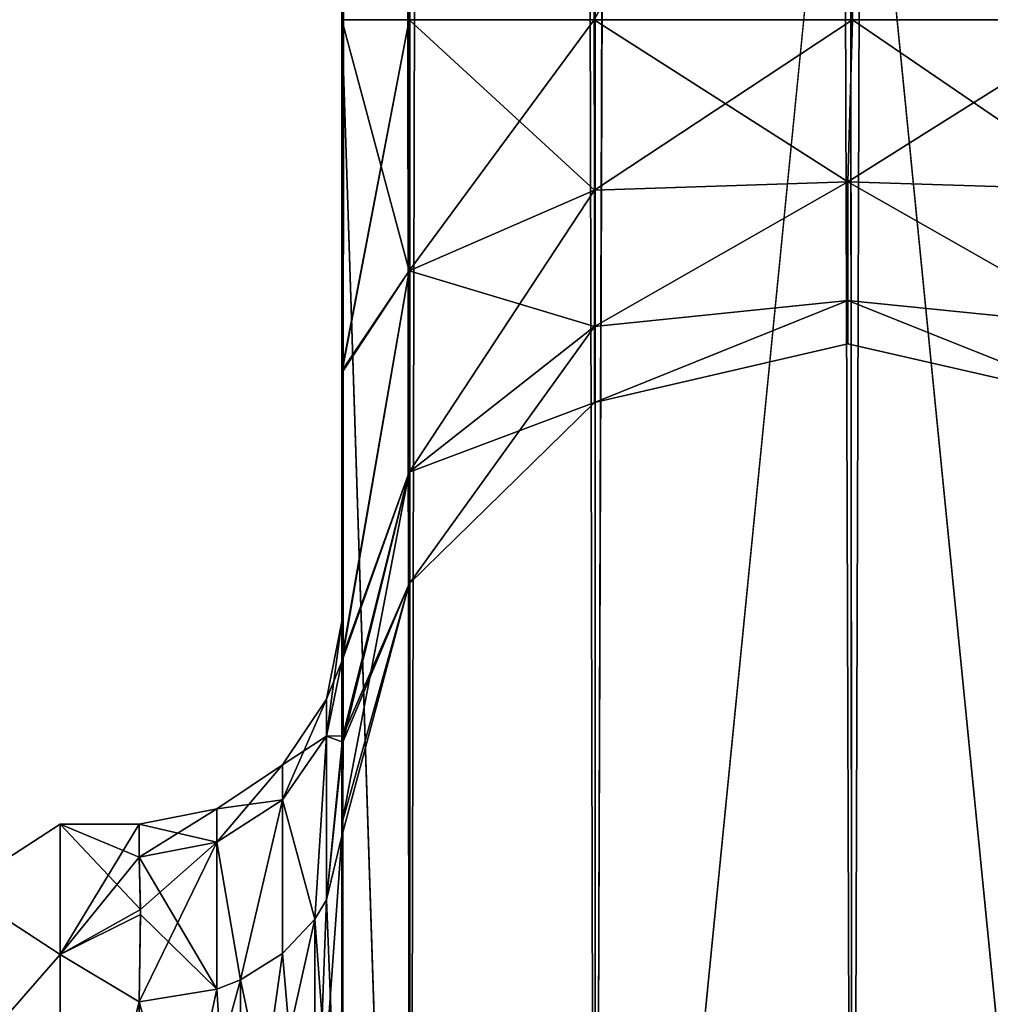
# Model space of a CAD drawing. Extents: x -23 to 700, y -2000 to 0.
# Tile 94 of 210: x 647 to 670, y -1952 to -1928. Entities that reach past the tile are written whole.
import ezdxf

# ---------------------------------------------------------------- set-up
doc = ezdxf.new("R2010")
doc.units = 0
doc.header["$LTSCALE"] = 72.417309
for name, color, linetype in [('1014', 7, 'CONTINUOUS'), ('1020', 7, 'CONTINUOUS'), ('1021', 7, 'CONTINUOUS'), ('1022', 7, 'CONTINUOUS'), ('1023', 7, 'CONTINUOUS'), ('1027', 7, 'CONTINUOUS'), ('1028', 7, 'CONTINUOUS'), ('1030', 7, 'CONTINUOUS'), ('1051', 7, 'CONTINUOUS'), ('1052', 7, 'CONTINUOUS'), ('1053', 7, 'CONTINUOUS'), ('1055', 7, 'CONTINUOUS'), ('1056', 7, 'CONTINUOUS'), ('1057', 7, 'CONTINUOUS'), ('1058', 7, 'CONTINUOUS'), ('1064', 7, 'CONTINUOUS')]:
    doc.layers.add(name, color=color, linetype=linetype)

msp = doc.modelspace()

# ---------------------------------------------------------------- linework, layer by layer
at = {"layer": '1014', "linetype": 'CONTINUOUS'}
for points in [[(654.45, -1936.863, -1.95), (654.45, -1942.999, 0), (654.45, -1928.15), (654.45, -1936.863, -1.95)], [(654.45, -1928.15), (654.45, -1942.999, 0), (654.45, -1936.863, 1.951), (654.45, -1928.15)], [(654.45, -1980, -41), (654.45, -1983.743, -39.994), (654.45, -1928.15, -41), (654.45, -1980, -41)], [(654.45, -1928.15, -41), (654.45, -1983.743, -39.994), (654.45, -1936.812, -39.073), (654.45, -1928.15, -41)], [(654.45, -1928.15, 41), (654.45, -1936.812, 39.074), (654.45, -1980, 41), (654.45, -1928.15, 41)], [(654.45, -1983.743, -39.994), (654.45, -1986.496, -37.24), (654.45, -1936.812, -39.073), (654.45, -1983.743, -39.994)], [(654.45, -1936.812, -39.073), (654.45, -1986.496, -37.24), (654.45, -1943.908, -33.613), (654.45, -1936.812, -39.073)], [(654.45, -1936.812, 39.074), (654.45, -1943.907, 33.613), (654.45, -1986.496, 37.24), (654.45, -1936.812, 39.074)], [(654.45, -1980, 41), (654.45, -1936.812, 39.074), (654.45, -1983.743, 39.994), (654.45, -1980, 41)], [(654.45, -1983.743, 39.994), (654.45, -1936.812, 39.074), (654.45, -1986.496, 37.24), (654.45, -1983.743, 39.994)], [(654.45, -1942.999, 0), (654.45, -1943.98, 7.474), (654.45, -1936.863, 1.951), (654.45, -1942.999, 0)], [(654.45, -1943.98, -7.474), (654.45, -1942.999, 0), (654.45, -1936.863, -1.95), (654.45, -1943.98, -7.474)], [(654.45, -1943.907, 33.613), (654.45, -1947.989, 25.648), (654.45, -1987.5, 33.5), (654.45, -1943.907, 33.613)], [(654.45, -1986.496, 37.24), (654.45, -1943.907, 33.613), (654.45, -1987.5, 33.5), (654.45, -1986.496, 37.24)], [(654.45, -1986.496, -37.24), (654.45, -1987.5, -33.5), (654.45, -1943.908, -33.613), (654.45, -1986.496, -37.24)], [(654.45, -1943.908, -33.613), (654.45, -1987.5, -33.5), (654.45, -1973.631, -28.949), (654.45, -1943.908, -33.613)], [(654.45, -1947.99, -25.647), (654.45, -1943.908, -33.613), (654.45, -1959.358, -26.093), (654.45, -1947.99, -25.647)], [(654.45, -1959.358, -26.093), (654.45, -1943.908, -33.613), (654.45, -1973.631, -28.949), (654.45, -1959.358, -26.093)], [(654.45, -1947.989, 25.648), (654.45, -1948.296, 16.707), (654.45, -1959.359, 26.093), (654.45, -1947.989, 25.648)], [(654.45, -1987.5, 33.5), (654.45, -1947.989, 25.648), (654.45, -1973.632, 28.948), (654.45, -1987.5, 33.5)], [(654.45, -1973.632, 28.948), (654.45, -1947.989, 25.648), (654.45, -1959.359, 26.093), (654.45, -1973.632, 28.948)], [(654.45, -1948.296, -16.707), (654.45, -1947.99, -25.647), (654.45, -1959.358, -26.093), (654.45, -1948.296, -16.707)]]:
    msp.add_3dface(points, dxfattribs=at)
at = {"layer": '1020', "linetype": 'CONTINUOUS'}
for points in [[(647.5, -1948, 0), (647.5, -1951.215, 12), (649.45, -1948, 0), (647.5, -1948, 0)], [(649.45, -1948, 0), (647.5, -1951.215, 12), (649.45, -1948.811, 6.186), (649.45, -1948, 0)], [(647.5, -1951.215, -12), (647.5, -1948, 0), (649.483, -1950.103, -9.825), (647.5, -1951.215, -12)], [(649.483, -1950.103, -9.825), (647.5, -1948, 0), (649.45, -1948.811, -6.186), (649.483, -1950.103, -9.825)], [(649.45, -1948.811, -6.186), (647.5, -1948, 0), (649.45, -1948, 0), (649.45, -1948.811, -6.186)], [(649.45, -1948.811, 6.186), (647.5, -1951.215, 12), (649.484, -1950.228, 10.099), (649.45, -1948.811, 6.186)], [(649.45, -1952.383, -13.826), (647.5, -1951.215, -12), (649.483, -1950.103, -9.825), (649.45, -1952.383, -13.826)], [(649.484, -1950.228, 10.099), (647.5, -1951.215, 12), (649.45, -1952.383, 13.826), (649.484, -1950.228, 10.099)], [(647.5, -1951.215, 12), (647.5, -1960, 20.785), (649.45, -1952.383, 13.826), (647.5, -1951.215, 12)], [(647.5, -1960, -20.785), (647.5, -1951.215, -12), (649.45, -1952.383, -13.826), (647.5, -1960, -20.785)], [(649.45, -1952.383, 13.826), (647.5, -1960, 20.785), (649.45, -1960.951, 21.305), (649.45, -1952.383, 13.826)], [(649.45, -1960.951, -21.305), (647.5, -1960, -20.785), (649.45, -1952.383, -13.826), (649.45, -1960.951, -21.305)]]:
    msp.add_3dface(points, dxfattribs=at)
at = {"layer": '1021', "linetype": 'CONTINUOUS'}
for points in [[(654.45, -20, 41), (654.45, -71.85, 41), (656.125, -1980, 47.25), (654.45, -20, 41)], [(654.45, -20, 41), (656.125, -1980, 47.25), (656.125, -20, 47.25), (654.45, -20, 41)], [(656.125, -1980, 47.25), (660.697, -1980, 51.823), (656.125, -20, 47.25), (656.125, -1980, 47.25)], [(656.125, -20, 47.25), (660.697, -1980, 51.823), (660.697, -20, 51.823), (656.125, -20, 47.25)], [(667.05, -1980, 53.5), (667, -1916.55, 53.5), (660.697, -20, 51.823), (667.05, -1980, 53.5)], [(660.697, -1980, 51.823), (667.05, -1980, 53.5), (660.697, -20, 51.823), (660.697, -1980, 51.823)], [(654.45, -71.85, 41), (654.45, -1928.15, 41), (656.125, -1980, 47.25), (654.45, -71.85, 41)], [(654.45, -1928.15, 41), (654.45, -71.85, 41), (656.125, -71.85, 34.75), (654.45, -1928.15, 41)], [(656.112, -1928.15, 34.773), (654.45, -1928.15, 41), (656.125, -71.85, 34.75), (656.112, -1928.15, 34.773)], [(660.68, -1928.15, 30.186), (656.112, -1928.15, 34.773), (656.125, -71.85, 34.75), (660.68, -1928.15, 30.186)], [(667.05, -1928.15, 28.5), (660.68, -1928.15, 30.186), (667, -1916.55, 28.5), (667.05, -1928.15, 28.5)], [(654.45, -1928.15, 41), (654.45, -1980, 41), (656.125, -1980, 47.25), (654.45, -1928.15, 41)]]:
    msp.add_3dface(points, dxfattribs=at)
at = {"layer": '1022', "linetype": 'CONTINUOUS'}
for points in [[(654.45, -1928.15, -41), (654.45, -71.85, -41), (656.125, -20, -47.25), (654.45, -1928.15, -41)], [(654.45, -1980, -41), (654.45, -1928.15, -41), (656.125, -20, -47.25), (654.45, -1980, -41)], [(656.125, -1980, -47.25), (654.45, -1980, -41), (656.125, -20, -47.25), (656.125, -1980, -47.25)], [(660.697, -1980, -51.823), (656.125, -1980, -47.25), (660.697, -20, -51.823), (660.697, -1980, -51.823)], [(660.697, -20, -51.823), (656.125, -1980, -47.25), (656.125, -20, -47.25), (660.697, -20, -51.823)], [(667, -83.45, -53.5), (660.697, -1980, -51.823), (667.05, -20, -53.5), (667, -83.45, -53.5)], [(667.05, -20, -53.5), (660.697, -1980, -51.823), (660.697, -20, -51.823), (667.05, -20, -53.5)], [(654.45, -71.85, -41), (654.45, -1928.15, -41), (656.112, -1928.15, -34.773), (654.45, -71.85, -41)], [(654.45, -71.85, -41), (656.112, -1928.15, -34.773), (656.125, -71.85, -34.75), (654.45, -71.85, -41)], [(656.112, -1928.15, -34.773), (660.68, -1928.15, -30.186), (656.125, -71.85, -34.75), (656.112, -1928.15, -34.773)], [(656.125, -71.85, -34.75), (660.68, -1928.15, -30.186), (660.702, -71.85, -30.173), (656.125, -71.85, -34.75)], [(660.702, -71.85, -30.173), (660.68, -1928.15, -30.186), (667, -1916.55, -28.5), (660.702, -71.85, -30.173)], [(667, -1916.55, -53.5), (660.697, -1980, -51.823), (667, -83.45, -53.5), (667, -1916.55, -53.5)], [(667.05, -1928.15, -28.5), (667, -1916.55, -28.5), (660.68, -1928.15, -30.186), (667.05, -1928.15, -28.5)], [(667.05, -1980, -53.5), (660.697, -1980, -51.823), (667, -1916.55, -53.5), (667.05, -1980, -53.5)]]:
    msp.add_3dface(points, dxfattribs=at)
at = {"layer": '1023', "linetype": 'CONTINUOUS'}
for points in [[(667.05, -1980, -53.5), (667, -1916.55, -53.5), (673.3, -20, -51.825), (667.05, -1980, -53.5)], [(673.3, -1980, -51.825), (667.05, -1980, -53.5), (673.3, -20, -51.825), (673.3, -1980, -51.825)], [(667, -1916.55, -28.5), (667.05, -1928.15, -28.5), (673.294, -1928.15, -30.171), (667, -1916.55, -28.5)]]:
    msp.add_3dface(points, dxfattribs=at)
at = {"layer": '1027', "linetype": 'CONTINUOUS'}
for points in [[(667.05, -20, 53.5), (667, -83.45, 53.5), (673.3, -1980, 51.825), (667.05, -20, 53.5)], [(673.3, -20, 51.825), (667.05, -20, 53.5), (673.3, -1980, 51.825), (673.3, -20, 51.825)], [(667.05, -1928.15, 28.5), (667, -1916.55, 28.5), (667.05, -71.85, 28.5), (667.05, -1928.15, 28.5)], [(673.294, -1928.15, 30.171), (667.05, -1928.15, 28.5), (667.05, -71.85, 28.5), (673.294, -1928.15, 30.171)], [(673.317, -71.85, 30.185), (673.294, -1928.15, 30.171), (667.05, -71.85, 28.5), (673.317, -71.85, 30.185)], [(667, -83.45, 53.5), (667, -1916.55, 53.5), (673.3, -1980, 51.825), (667, -83.45, 53.5)], [(667, -1916.55, 53.5), (667.05, -1980, 53.5), (673.3, -1980, 51.825), (667, -1916.55, 53.5)]]:
    msp.add_3dface(points, dxfattribs=at)
at = {"layer": '1028', "linetype": 'CONTINUOUS'}
for points in [[(654.45, -71.85), (654.45, -1928.15), (656.112, -1928.15, 6.227), (654.45, -71.85)], [(654.45, -1928.15), (654.45, -71.85), (656.125, -71.85, -6.25), (654.45, -1928.15)], [(654.45, -71.85), (656.112, -1928.15, 6.227), (656.125, -71.85, 6.25), (654.45, -71.85)], [(656.112, -1928.15, -6.227), (654.45, -1928.15), (656.125, -71.85, -6.25), (656.112, -1928.15, -6.227)], [(656.112, -1928.15, 6.227), (660.68, -1928.15, 10.814), (656.125, -71.85, 6.25), (656.112, -1928.15, 6.227)], [(660.68, -1928.15, -10.814), (656.112, -1928.15, -6.227), (656.125, -71.85, -6.25), (660.68, -1928.15, -10.814)], [(656.125, -71.85, 6.25), (660.68, -1928.15, 10.814), (660.702, -71.85, 10.827), (656.125, -71.85, 6.25)], [(660.702, -71.85, 10.827), (660.68, -1928.15, 10.814), (667, -1916.55, 12.5), (660.702, -71.85, 10.827)], [(667.05, -1928.15, 12.5), (667, -1916.55, 12.5), (660.68, -1928.15, 10.814), (667.05, -1928.15, 12.5)], [(667.05, -1928.15, -12.5), (660.68, -1928.15, -10.814), (667, -1916.55, -12.5), (667.05, -1928.15, -12.5)]]:
    msp.add_3dface(points, dxfattribs=at)
at = {"layer": '1030', "linetype": 'CONTINUOUS'}
for points in [[(667.05, -1928.15, -12.5), (667, -1916.55, -12.5), (667.05, -71.85, -12.5), (667.05, -1928.15, -12.5)], [(667.05, -1928.15, -12.5), (667.05, -71.85, -12.5), (673.294, -1928.15, -10.829), (667.05, -1928.15, -12.5)], [(667.05, -71.85, -12.5), (673.317, -71.85, -10.815), (673.294, -1928.15, -10.829), (667.05, -71.85, -12.5)], [(667, -1916.55, 12.5), (667.05, -1928.15, 12.5), (673.294, -1928.15, 10.829), (667, -1916.55, 12.5)]]:
    msp.add_3dface(points, dxfattribs=at)
at = {"layer": '1051', "linetype": 'CONTINUOUS'}
for points in [[(654.45, -1928.15), (654.45, -1936.863, 1.951), (656.112, -1928.15, 6.227), (654.45, -1928.15)], [(656.112, -1928.15, 6.227), (654.45, -1936.863, 1.951), (656.112, -1934.343, 7.641), (656.112, -1928.15, 6.227)], [(654.45, -1936.812, 39.074), (654.45, -1928.15, 41), (656.112, -1934.343, 33.359), (654.45, -1936.812, 39.074)], [(654.45, -1928.15, 41), (656.112, -1928.15, 34.773), (656.112, -1934.343, 33.359), (654.45, -1928.15, 41)], [(656.112, -1928.15, 34.773), (660.68, -1928.15, 30.186), (660.683, -1932.352, 29.225), (656.112, -1928.15, 34.773)], [(656.112, -1934.343, 33.359), (656.112, -1928.15, 34.773), (660.683, -1932.352, 29.225), (656.112, -1934.343, 33.359)], [(660.68, -1928.15, 10.814), (656.112, -1928.15, 6.227), (656.112, -1934.343, 7.641), (660.68, -1928.15, 10.814)], [(660.68, -1928.15, 10.814), (656.112, -1934.343, 7.641), (660.683, -1932.352, 11.775), (660.68, -1928.15, 10.814)], [(660.68, -1928.15, 30.186), (667.05, -1928.15, 28.5), (666.937, -1932.15, 27.428), (660.68, -1928.15, 30.186)], [(660.683, -1932.352, 29.225), (660.68, -1928.15, 30.186), (666.937, -1932.15, 27.428), (660.683, -1932.352, 29.225)], [(667.05, -1928.15, 12.5), (660.68, -1928.15, 10.814), (660.683, -1932.352, 11.775), (667.05, -1928.15, 12.5)], [(667.05, -1928.15, 12.5), (660.683, -1932.352, 11.775), (666.937, -1932.15, 13.572), (667.05, -1928.15, 12.5)], [(666.937, -1932.15, 27.428), (667.05, -1928.15, 28.5), (673.194, -1932.346, 29.214), (666.937, -1932.15, 27.428)], [(673.294, -1928.15, 10.829), (667.05, -1928.15, 12.5), (666.937, -1932.15, 13.572), (673.294, -1928.15, 10.829)], [(673.294, -1928.15, 10.829), (666.937, -1932.15, 13.572), (673.194, -1932.346, 11.786), (673.294, -1928.15, 10.829)], [(667.05, -1928.15, 28.5), (673.294, -1928.15, 30.171), (673.194, -1932.346, 29.214), (667.05, -1928.15, 28.5)], [(656.112, -1934.343, 7.641), (656.112, -1939.309, 11.601), (660.683, -1932.352, 11.775), (656.112, -1934.343, 7.641)], [(660.683, -1932.352, 11.775), (656.112, -1939.309, 11.601), (660.683, -1935.722, 14.462), (660.683, -1932.352, 11.775)], [(660.683, -1935.722, 26.538), (656.112, -1934.343, 33.359), (660.683, -1932.352, 29.225), (660.683, -1935.722, 26.538)], [(660.683, -1932.352, 11.775), (660.683, -1935.722, 14.462), (666.937, -1932.15, 13.572), (660.683, -1932.352, 11.775)], [(666.937, -1932.15, 13.572), (660.683, -1935.722, 14.462), (666.937, -1935.078, 16.5), (666.937, -1932.15, 13.572)], [(660.683, -1935.722, 26.538), (660.683, -1932.352, 29.225), (666.937, -1932.15, 27.428), (660.683, -1935.722, 26.538)], [(666.937, -1935.078, 24.5), (660.683, -1935.722, 26.538), (666.937, -1932.15, 27.428), (666.937, -1935.078, 24.5)], [(666.937, -1932.15, 13.572), (666.937, -1935.078, 16.5), (673.194, -1935.711, 14.47), (666.937, -1932.15, 13.572)], [(673.194, -1932.346, 11.786), (666.937, -1932.15, 13.572), (673.194, -1935.711, 14.47), (673.194, -1932.346, 11.786)], [(666.937, -1935.078, 24.5), (666.937, -1932.15, 27.428), (673.194, -1935.711, 26.53), (666.937, -1935.078, 24.5)], [(673.194, -1935.711, 26.53), (666.937, -1932.15, 27.428), (673.194, -1932.346, 29.214), (673.194, -1935.711, 26.53)], [(654.45, -1936.863, 1.951), (654.45, -1943.98, 7.474), (656.112, -1934.343, 7.641), (654.45, -1936.863, 1.951)], [(656.112, -1934.343, 7.641), (654.45, -1943.98, 7.474), (656.112, -1939.309, 11.601), (656.112, -1934.343, 7.641)], [(654.45, -1943.907, 33.613), (654.45, -1936.812, 39.074), (656.112, -1934.343, 33.359), (654.45, -1943.907, 33.613)], [(656.112, -1939.309, 29.399), (654.45, -1943.907, 33.613), (656.112, -1934.343, 33.359), (656.112, -1939.309, 29.399)], [(656.112, -1939.309, 29.399), (656.112, -1934.343, 33.359), (660.683, -1935.722, 26.538), (656.112, -1939.309, 29.399)], [(660.683, -1935.722, 14.462), (660.683, -1937.592, 18.345), (666.937, -1935.078, 16.5), (660.683, -1935.722, 14.462)], [(666.937, -1935.078, 16.5), (660.683, -1937.592, 18.345), (666.937, -1936.15, 20.5), (666.937, -1935.078, 16.5)], [(660.683, -1937.592, 22.655), (660.683, -1935.722, 26.538), (666.937, -1935.078, 24.5), (660.683, -1937.592, 22.655)], [(666.937, -1936.15, 20.5), (660.683, -1937.592, 22.655), (666.937, -1935.078, 24.5), (666.937, -1936.15, 20.5)], [(666.937, -1935.078, 16.5), (666.937, -1936.15, 20.5), (673.194, -1937.579, 18.348), (666.937, -1935.078, 16.5)], [(673.194, -1935.711, 14.47), (666.937, -1935.078, 16.5), (673.194, -1937.579, 18.348), (673.194, -1935.711, 14.47)], [(666.937, -1936.15, 20.5), (666.937, -1935.078, 24.5), (673.194, -1937.579, 22.652), (666.937, -1936.15, 20.5)], [(673.194, -1937.579, 22.652), (666.937, -1935.078, 24.5), (673.194, -1935.711, 26.53), (673.194, -1937.579, 22.652)], [(656.112, -1939.309, 11.601), (656.112, -1942.065, 17.324), (660.683, -1935.722, 14.462), (656.112, -1939.309, 11.601)], [(660.683, -1935.722, 14.462), (656.112, -1942.065, 17.324), (660.683, -1937.592, 18.345), (660.683, -1935.722, 14.462)], [(660.683, -1937.592, 22.655), (656.112, -1939.309, 29.399), (660.683, -1935.722, 26.538), (660.683, -1937.592, 22.655)], [(660.683, -1937.592, 18.345), (660.683, -1937.592, 22.655), (666.937, -1936.15, 20.5), (660.683, -1937.592, 18.345)], [(673.194, -1937.579, 18.348), (666.937, -1936.15, 20.5), (673.194, -1937.579, 22.652), (673.194, -1937.579, 18.348)], [(656.112, -1942.065, 17.324), (656.112, -1942.065, 23.676), (660.683, -1937.592, 18.345), (656.112, -1942.065, 17.324)], [(656.112, -1942.065, 23.676), (656.112, -1939.309, 29.399), (660.683, -1937.592, 22.655), (656.112, -1942.065, 23.676)], [(660.683, -1937.592, 18.345), (656.112, -1942.065, 23.676), (660.683, -1937.592, 22.655), (660.683, -1937.592, 18.345)], [(654.45, -1943.98, 7.474), (654.475, -1945.974, 12.07), (656.112, -1939.309, 11.601), (654.45, -1943.98, 7.474)], [(654.45, -1947.989, 25.648), (654.45, -1943.907, 33.613), (656.112, -1939.309, 29.399), (654.45, -1947.989, 25.648)], [(656.112, -1942.065, 23.676), (654.45, -1947.989, 25.648), (656.112, -1939.309, 29.399), (656.112, -1942.065, 23.676)], [(656.112, -1939.309, 11.601), (654.475, -1945.974, 12.07), (656.112, -1942.065, 17.324), (656.112, -1939.309, 11.601)], [(654.45, -1948.296, 16.707), (654.45, -1947.989, 25.648), (656.112, -1942.065, 23.676), (654.45, -1948.296, 16.707)], [(654.475, -1945.974, 12.07), (654.45, -1948.296, 16.707), (656.112, -1942.065, 17.324), (654.475, -1945.974, 12.07)], [(656.112, -1942.065, 17.324), (654.45, -1948.296, 16.707), (656.112, -1942.065, 23.676), (656.112, -1942.065, 17.324)]]:
    msp.add_3dface(points, dxfattribs=at)
at = {"layer": '1052', "linetype": 'CONTINUOUS'}
for points in [[(654.45, -1936.863, -1.95), (654.45, -1928.15), (656.112, -1934.343, -7.641), (654.45, -1936.863, -1.95)], [(654.45, -1928.15), (656.112, -1928.15, -6.227), (656.112, -1934.343, -7.641), (654.45, -1928.15)], [(654.45, -1928.15, -41), (654.45, -1936.812, -39.073), (656.112, -1928.15, -34.773), (654.45, -1928.15, -41)], [(656.112, -1928.15, -34.773), (654.45, -1936.812, -39.073), (656.112, -1934.343, -33.359), (656.112, -1928.15, -34.773)], [(660.68, -1928.15, -30.186), (656.112, -1928.15, -34.773), (656.112, -1934.343, -33.359), (660.68, -1928.15, -30.186)], [(660.68, -1928.15, -30.186), (656.112, -1934.343, -33.359), (660.683, -1932.352, -29.225), (660.68, -1928.15, -30.186)], [(656.112, -1928.15, -6.227), (660.68, -1928.15, -10.814), (660.683, -1932.352, -11.775), (656.112, -1928.15, -6.227)], [(656.112, -1934.343, -7.641), (656.112, -1928.15, -6.227), (660.683, -1932.352, -11.775), (656.112, -1934.343, -7.641)], [(667.05, -1928.15, -28.5), (660.68, -1928.15, -30.186), (660.683, -1932.352, -29.225), (667.05, -1928.15, -28.5)], [(660.68, -1928.15, -10.814), (667.05, -1928.15, -12.5), (666.937, -1932.15, -13.572), (660.68, -1928.15, -10.814)], [(660.683, -1932.352, -11.775), (660.68, -1928.15, -10.814), (666.937, -1932.15, -13.572), (660.683, -1932.352, -11.775)], [(667.05, -1928.15, -28.5), (660.683, -1932.352, -29.225), (666.937, -1932.15, -27.428), (667.05, -1928.15, -28.5)], [(673.294, -1928.15, -30.171), (667.05, -1928.15, -28.5), (666.937, -1932.15, -27.428), (673.294, -1928.15, -30.171)], [(673.294, -1928.15, -30.171), (666.937, -1932.15, -27.428), (673.194, -1932.346, -29.214), (673.294, -1928.15, -30.171)], [(666.937, -1932.15, -13.572), (667.05, -1928.15, -12.5), (673.194, -1932.346, -11.786), (666.937, -1932.15, -13.572)], [(667.05, -1928.15, -12.5), (673.294, -1928.15, -10.829), (673.194, -1932.346, -11.786), (667.05, -1928.15, -12.5)], [(656.112, -1934.343, -33.359), (656.112, -1939.309, -29.399), (660.683, -1932.352, -29.225), (656.112, -1934.343, -33.359)], [(660.683, -1932.352, -29.225), (656.112, -1939.309, -29.399), (660.683, -1935.722, -26.538), (660.683, -1932.352, -29.225)], [(660.683, -1935.722, -14.462), (656.112, -1934.343, -7.641), (660.683, -1932.352, -11.775), (660.683, -1935.722, -14.462)], [(660.683, -1932.352, -29.225), (660.683, -1935.722, -26.538), (666.937, -1932.15, -27.428), (660.683, -1932.352, -29.225)], [(666.937, -1932.15, -27.428), (660.683, -1935.722, -26.538), (666.937, -1935.078, -24.5), (666.937, -1932.15, -27.428)], [(660.683, -1935.722, -14.462), (660.683, -1932.352, -11.775), (666.937, -1932.15, -13.572), (660.683, -1935.722, -14.462)], [(666.937, -1935.078, -16.5), (660.683, -1935.722, -14.462), (666.937, -1932.15, -13.572), (666.937, -1935.078, -16.5)], [(666.937, -1932.15, -27.428), (666.937, -1935.078, -24.5), (673.194, -1935.711, -26.53), (666.937, -1932.15, -27.428)], [(673.194, -1932.346, -29.214), (666.937, -1932.15, -27.428), (673.194, -1935.711, -26.53), (673.194, -1932.346, -29.214)], [(666.937, -1935.078, -16.5), (666.937, -1932.15, -13.572), (673.194, -1935.711, -14.47), (666.937, -1935.078, -16.5)], [(673.194, -1935.711, -14.47), (666.937, -1932.15, -13.572), (673.194, -1932.346, -11.786), (673.194, -1935.711, -14.47)], [(654.45, -1943.98, -7.474), (654.45, -1936.863, -1.95), (656.112, -1934.343, -7.641), (654.45, -1943.98, -7.474)], [(656.112, -1939.309, -11.601), (654.45, -1943.98, -7.474), (656.112, -1934.343, -7.641), (656.112, -1939.309, -11.601)], [(654.45, -1936.812, -39.073), (654.45, -1943.908, -33.613), (656.112, -1934.343, -33.359), (654.45, -1936.812, -39.073)], [(656.112, -1934.343, -33.359), (654.45, -1943.908, -33.613), (656.112, -1939.309, -29.399), (656.112, -1934.343, -33.359)], [(656.112, -1939.309, -11.601), (656.112, -1934.343, -7.641), (660.683, -1935.722, -14.462), (656.112, -1939.309, -11.601)], [(660.683, -1935.722, -26.538), (660.683, -1937.592, -22.655), (666.937, -1935.078, -24.5), (660.683, -1935.722, -26.538)], [(666.937, -1935.078, -24.5), (660.683, -1937.592, -22.655), (666.937, -1936.15, -20.5), (666.937, -1935.078, -24.5)], [(660.683, -1937.592, -18.345), (660.683, -1935.722, -14.462), (666.937, -1935.078, -16.5), (660.683, -1937.592, -18.345)], [(666.937, -1936.15, -20.5), (660.683, -1937.592, -18.345), (666.937, -1935.078, -16.5), (666.937, -1936.15, -20.5)], [(666.937, -1935.078, -24.5), (666.937, -1936.15, -20.5), (673.194, -1937.579, -22.652), (666.937, -1935.078, -24.5)], [(673.194, -1935.711, -26.53), (666.937, -1935.078, -24.5), (673.194, -1937.579, -22.652), (673.194, -1935.711, -26.53)], [(666.937, -1936.15, -20.5), (666.937, -1935.078, -16.5), (673.194, -1937.579, -18.348), (666.937, -1936.15, -20.5)], [(673.194, -1937.579, -18.348), (666.937, -1935.078, -16.5), (673.194, -1935.711, -14.47), (673.194, -1937.579, -18.348)], [(656.112, -1939.309, -29.399), (656.112, -1942.065, -23.676), (660.683, -1935.722, -26.538), (656.112, -1939.309, -29.399)], [(660.683, -1935.722, -26.538), (656.112, -1942.065, -23.676), (660.683, -1937.592, -22.655), (660.683, -1935.722, -26.538)], [(660.683, -1937.592, -18.345), (656.112, -1939.309, -11.601), (660.683, -1935.722, -14.462), (660.683, -1937.592, -18.345)], [(660.683, -1937.592, -22.655), (660.683, -1937.592, -18.345), (666.937, -1936.15, -20.5), (660.683, -1937.592, -22.655)], [(673.194, -1937.579, -22.652), (666.937, -1936.15, -20.5), (673.194, -1937.579, -18.348), (673.194, -1937.579, -22.652)], [(656.112, -1942.065, -23.676), (656.112, -1942.065, -17.324), (660.683, -1937.592, -22.655), (656.112, -1942.065, -23.676)], [(656.112, -1942.065, -17.324), (656.112, -1939.309, -11.601), (660.683, -1937.592, -18.345), (656.112, -1942.065, -17.324)], [(660.683, -1937.592, -22.655), (656.112, -1942.065, -17.324), (660.683, -1937.592, -18.345), (660.683, -1937.592, -22.655)], [(654.474, -1945.82, -11.735), (654.45, -1943.98, -7.474), (656.112, -1939.309, -11.601), (654.474, -1945.82, -11.735)], [(654.45, -1943.908, -33.613), (654.45, -1947.99, -25.647), (656.112, -1939.309, -29.399), (654.45, -1943.908, -33.613)], [(656.112, -1939.309, -29.399), (654.45, -1947.99, -25.647), (656.112, -1942.065, -23.676), (656.112, -1939.309, -29.399)], [(656.112, -1942.065, -17.324), (654.474, -1945.82, -11.735), (656.112, -1939.309, -11.601), (656.112, -1942.065, -17.324)], [(654.45, -1947.99, -25.647), (654.45, -1948.296, -16.707), (656.112, -1942.065, -23.676), (654.45, -1947.99, -25.647)], [(654.45, -1948.296, -16.707), (654.474, -1945.82, -11.735), (656.112, -1942.065, -17.324), (654.45, -1948.296, -16.707)], [(656.112, -1942.065, -23.676), (654.45, -1948.296, -16.707), (656.112, -1942.065, -17.324), (656.112, -1942.065, -23.676)]]:
    msp.add_3dface(points, dxfattribs=at)
at = {"layer": '1053', "linetype": 'CONTINUOUS'}
for points in [[(654.45, -1959.359, 26.093), (654.45, -1948.296, 16.707), (653.78, -1957.551, 22.215), (654.45, -1959.359, 26.093)], [(653.78, -1957.551, 22.215), (654.45, -1948.296, 16.707), (654.069, -1949.86, 15.605), (653.78, -1957.551, 22.215)], [(653.78, -1950.339, 15.267), (653.78, -1957.551, 22.215), (654.069, -1949.86, 15.605), (653.78, -1950.339, 15.267)], [(653.78, -1957.551, 22.215), (653.78, -1950.339, 15.267), (651.948, -1958.55, 20.679), (653.78, -1957.551, 22.215)], [(651.948, -1958.55, 20.679), (653.78, -1950.339, 15.267), (652.986, -1951.186, 14.67), (651.948, -1958.55, 20.679)], [(651.948, -1951.836, 14.212), (651.948, -1958.55, 20.679), (652.986, -1951.186, 14.67), (651.948, -1951.836, 14.212)], [(649.45, -1960.951, 21.305), (651.948, -1958.55, 20.679), (651.948, -1951.836, 14.212), (649.45, -1960.951, 21.305)], [(649.45, -1960.951, 21.305), (651.948, -1951.836, 14.212), (651.363, -1952.072, 14.046), (649.45, -1960.951, 21.305)], [(649.45, -1952.383, 13.826), (649.45, -1960.951, 21.305), (651.363, -1952.072, 14.046), (649.45, -1952.383, 13.826)]]:
    msp.add_3dface(points, dxfattribs=at)
at = {"layer": '1055', "linetype": 'CONTINUOUS'}
for points in [[(654.45, -1948.296, -16.707), (654.45, -1959.358, -26.093), (654.069, -1949.86, -15.605), (654.45, -1948.296, -16.707)], [(654.069, -1949.86, -15.605), (654.45, -1959.358, -26.093), (653.78, -1950.339, -15.267), (654.069, -1949.86, -15.605)], [(653.78, -1950.339, -15.267), (653.78, -1960.475, -23.863), (652.985, -1951.186, -14.67), (653.78, -1950.339, -15.267)], [(653.78, -1950.339, -15.267), (654.45, -1959.358, -26.093), (653.78, -1960.475, -23.863), (653.78, -1950.339, -15.267)], [(652.985, -1951.186, -14.67), (653.78, -1960.475, -23.863), (651.948, -1951.836, -14.212), (652.985, -1951.186, -14.67)], [(651.948, -1951.836, -14.212), (651.948, -1961.272, -22.213), (651.363, -1952.072, -14.046), (651.948, -1951.836, -14.212)], [(651.948, -1951.836, -14.212), (653.78, -1960.475, -23.863), (651.948, -1961.272, -22.213), (651.948, -1951.836, -14.212)], [(651.948, -1961.272, -22.213), (649.45, -1952.383, -13.826), (651.363, -1952.072, -14.046), (651.948, -1961.272, -22.213)], [(649.45, -1960.951, -21.305), (649.45, -1952.383, -13.826), (651.948, -1961.272, -22.213), (649.45, -1960.951, -21.305)]]:
    msp.add_3dface(points, dxfattribs=at)
at = {"layer": '1056', "linetype": 'CONTINUOUS'}
for points in [[(654.45, -1943.98, -7.474), (654.474, -1945.82, -11.735), (654.069, -1945.829, -6.981), (654.45, -1943.98, -7.474)], [(654.069, -1945.829, -6.981), (653.78, -1950.339, -15.267), (652.986, -1947.396, -6.563), (654.069, -1945.829, -6.981)], [(654.069, -1949.86, -15.605), (653.78, -1950.339, -15.267), (654.069, -1945.829, -6.981), (654.069, -1949.86, -15.605)], [(654.474, -1945.82, -11.735), (654.45, -1948.296, -16.707), (654.069, -1949.86, -15.605), (654.474, -1945.82, -11.735)], [(654.474, -1945.82, -11.735), (654.069, -1949.86, -15.605), (654.069, -1945.829, -6.981), (654.474, -1945.82, -11.735)], [(652.986, -1947.396, -6.563), (651.948, -1951.836, -14.212), (651.363, -1948.443, -6.284), (652.986, -1947.396, -6.563)], [(652.985, -1951.186, -14.67), (651.948, -1951.836, -14.212), (652.986, -1947.396, -6.563), (652.985, -1951.186, -14.67)], [(653.78, -1950.339, -15.267), (652.985, -1951.186, -14.67), (652.986, -1947.396, -6.563), (653.78, -1950.339, -15.267)], [(649.45, -1952.383, -13.826), (649.483, -1950.103, -9.825), (651.363, -1948.443, -6.284), (649.45, -1952.383, -13.826)], [(651.363, -1952.072, -14.046), (649.45, -1952.383, -13.826), (651.363, -1948.443, -6.284), (651.363, -1952.072, -14.046)], [(649.483, -1950.103, -9.825), (649.45, -1948.811, -6.186), (651.363, -1948.443, -6.284), (649.483, -1950.103, -9.825)], [(651.948, -1951.836, -14.212), (651.363, -1952.072, -14.046), (651.363, -1948.443, -6.284), (651.948, -1951.836, -14.212)]]:
    msp.add_3dface(points, dxfattribs=at)
at = {"layer": '1057', "linetype": 'CONTINUOUS'}
for points in [[(654.45, -1943.98, 7.474), (654.45, -1942.999, 0), (654.069, -1944.913, 0), (654.45, -1943.98, 7.474)], [(654.45, -1942.999, 0), (654.45, -1943.98, -7.474), (654.069, -1945.829, -6.981), (654.45, -1942.999, 0)], [(654.45, -1942.999, 0), (654.069, -1945.829, -6.981), (654.069, -1944.913, 0), (654.45, -1942.999, 0)], [(654.069, -1945.829, 6.981), (654.45, -1943.98, 7.474), (654.069, -1944.913, 0), (654.069, -1945.829, 6.981)], [(654.069, -1945.829, -6.981), (652.986, -1947.396, -6.563), (654.069, -1944.913, 0), (654.069, -1945.829, -6.981)], [(652.986, -1947.396, -6.563), (652.986, -1946.536, 0), (654.069, -1944.913, 0), (652.986, -1947.396, -6.563)], [(652.986, -1946.536, 0), (654.069, -1945.829, 6.981), (654.069, -1944.913, 0), (652.986, -1946.536, 0)], [(652.985, -1947.396, 6.563), (654.069, -1945.829, 6.981), (652.986, -1946.536, 0), (652.985, -1947.396, 6.563)], [(652.986, -1947.396, -6.563), (651.363, -1948.443, -6.284), (652.986, -1946.536, 0), (652.986, -1947.396, -6.563)], [(651.363, -1948.443, -6.284), (651.363, -1947.619, 0), (652.986, -1946.536, 0), (651.363, -1948.443, -6.284)], [(651.363, -1947.619, 0), (652.985, -1947.396, 6.563), (652.986, -1946.536, 0), (651.363, -1947.619, 0)], [(651.363, -1948.443, 6.284), (652.985, -1947.396, 6.563), (651.363, -1947.619, 0), (651.363, -1948.443, 6.284)], [(649.45, -1948.811, -6.186), (649.45, -1948, 0), (651.363, -1947.619, 0), (649.45, -1948.811, -6.186)], [(651.363, -1948.443, -6.284), (649.45, -1948.811, -6.186), (651.363, -1947.619, 0), (651.363, -1948.443, -6.284)], [(649.45, -1948, 0), (651.363, -1948.443, 6.284), (651.363, -1947.619, 0), (649.45, -1948, 0)], [(649.45, -1948, 0), (649.45, -1948.811, 6.186), (651.363, -1948.443, 6.284), (649.45, -1948, 0)]]:
    msp.add_3dface(points, dxfattribs=at)
at = {"layer": '1058', "linetype": 'CONTINUOUS'}
for points in [[(654.475, -1945.974, 12.07), (654.45, -1943.98, 7.474), (654.069, -1945.829, 6.981), (654.475, -1945.974, 12.07)], [(653.78, -1950.339, 15.267), (654.069, -1945.829, 6.981), (652.985, -1947.396, 6.563), (653.78, -1950.339, 15.267)], [(653.78, -1950.339, 15.267), (654.069, -1949.86, 15.605), (654.069, -1945.829, 6.981), (653.78, -1950.339, 15.267)], [(654.069, -1949.86, 15.605), (654.475, -1945.974, 12.07), (654.069, -1945.829, 6.981), (654.069, -1949.86, 15.605)], [(654.45, -1948.296, 16.707), (654.475, -1945.974, 12.07), (654.069, -1949.86, 15.605), (654.45, -1948.296, 16.707)], [(651.948, -1951.836, 14.212), (652.985, -1947.396, 6.563), (651.363, -1948.443, 6.284), (651.948, -1951.836, 14.212)], [(651.948, -1951.836, 14.212), (652.986, -1951.186, 14.67), (652.985, -1947.396, 6.563), (651.948, -1951.836, 14.212)], [(652.986, -1951.186, 14.67), (653.78, -1950.339, 15.267), (652.985, -1947.396, 6.563), (652.986, -1951.186, 14.67)], [(649.45, -1948.811, 6.186), (651.363, -1952.072, 14.046), (651.363, -1948.443, 6.284), (649.45, -1948.811, 6.186)], [(651.363, -1952.072, 14.046), (651.948, -1951.836, 14.212), (651.363, -1948.443, 6.284), (651.363, -1952.072, 14.046)], [(649.45, -1948.811, 6.186), (649.484, -1950.228, 10.099), (651.363, -1952.072, 14.046), (649.45, -1948.811, 6.186)], [(649.484, -1950.228, 10.099), (649.45, -1952.383, 13.826), (651.363, -1952.072, 14.046), (649.484, -1950.228, 10.099)]]:
    msp.add_3dface(points, dxfattribs=at)
at = {"layer": '1064', "linetype": 'CONTINUOUS'}
for points in [[(647.5, -1951.215, 12), (647.5, -1948, 0), (645.025, -1949.601, 5.112), (647.5, -1951.215, 12)], [(647.5, -1948, 0), (647.5, -1951.215, -12), (645.025, -1949.601, -5.112), (647.5, -1948, 0)], [(647.5, -1948, 0), (645.025, -1949.601, -5.112), (645.025, -1949.601, 5.112), (647.5, -1948, 0)], [(647.5, -1951.215, 12), (645.025, -1949.601, 5.112), (645.025, -1954.038, 14.325), (647.5, -1951.215, 12)], [(647.5, -1951.215, -12), (645.025, -1954.038, -14.325), (645.025, -1949.601, -5.112), (647.5, -1951.215, -12)], [(647.5, -1960, 20.785), (647.5, -1951.215, 12), (645.025, -1954.038, 14.325), (647.5, -1960, 20.785)], [(647.5, -1951.215, -12), (647.5, -1960, -20.785), (645.025, -1954.038, -14.325), (647.5, -1951.215, -12)]]:
    msp.add_3dface(points, dxfattribs=at)

doc.saveas('drawing.dxf')
